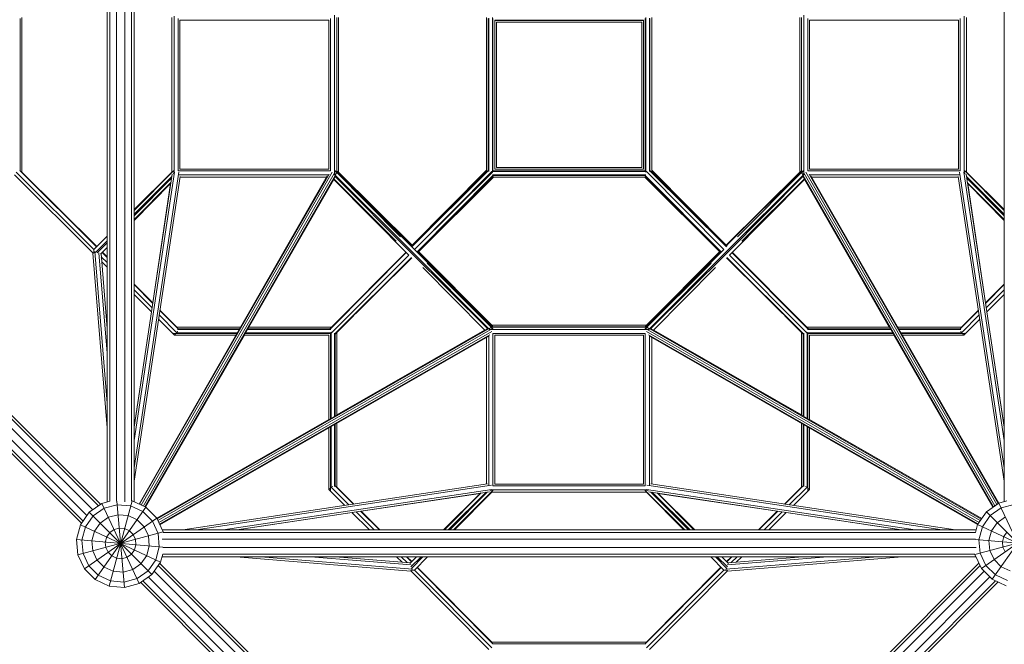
# Model space of a CAD drawing. Header units: millimetres. Extents: x 0 to 6535399, y 0 to 6021678.
# Tile 39 of 59: x 6532994.764 to 6532995.861, y 6021288.61 to 6021289.306. Entities that reach past the tile are written whole.
import ezdxf

# ---------------------------------------------------------------- set-up
doc = ezdxf.new("R2010")
doc.units = ezdxf.units.MM
doc.layers.add('LINARIUM_Nr_Pióra__7', color=7, linetype='Continuous', lineweight=0)
doc.layers.add('PZT_plac zabaw', color=7, linetype='Continuous', lineweight=15)

# ---------------------------------------------------------------- blocks, each defined once
blk = doc.blocks.new('linarium')
at = {"layer": 'LINARIUM_Nr_Pióra__7', "linetype": 'Continuous'}
for p, q in [((-1029.8, 4507), (-1029.8, 2692.7)), ((-1024, 2694.2), (-1024, 4504.9)), ((-1009, 2694.2), (-1009, 4507.5)), ((-990.5, 2692.9), (-990.5, 4506.3)), ((-975.5, 4506.3), (-975.5, 2695.5)), ((-969.8, 4507.8), (-969.8, 2693.3)), ((970.2, 2693.3), (970.2, 4506.9)), ((-523.1, 3778), (-523.1, 3422.8)), ((523.5, 3422.8), (523.5, 3778)), ((-1223.6, 3770.2), (-1223.6, 3430.6)), ((-1219.9, 3428), (-1219.9, 3772.8)), ((-885.8, 3772.8), (-885.8, 3428)), ((-880.5, 3425.3), (-880.5, 3775.5)), ((-871.6, 3770.2), (-871.6, 3430.6)), ((-535.8, 3766.5), (-867.9, 3766.5)), ((-867.9, 3434.4), (-867.9, 3766.5)), ((-535.8, 3434.4), (-535.8, 3766.5)), ((-532, 3430.6), (-532, 3770.2)), ((-517.9, 3428), (-517.9, 3772.8)), ((-517.5, 3770.2), (-517.5, 3430.6)), ((-513.8, 3772.8), (-513.8, 3428)), ((-183.7, 3428), (-183.7, 3772.8)), ((-180, 3430.6), (-180, 3770.2)), ((-178.5, 3771.3), (-178.5, 3429.6)), ((-171, 3428), (-171, 3772.8)), ((-169.6, 3430.6), (-169.6, 3770.2)), ((-165.8, 3434.4), (-165.8, 3766.5)), ((-165.8, 3766.5), (166.3, 3766.5)), ((-165.5, 3766.1), (165.9, 3766.1)), ((-165.5, 3434.7), (-165.5, 3766.1)), ((-161.8, 3762.4), (162.2, 3762.4)), ((-161.8, 3438.4), (-161.8, 3762.4)), ((162.2, 3438.4), (162.2, 3762.4)), ((165.9, 3434.7), (165.9, 3766.1)), ((166.3, 3434.4), (166.3, 3766.5)), ((170, 3430.6), (170, 3770.2)), ((171.5, 3428), (171.5, 3772.8)), ((179, 3771.3), (179, 3429.6)), ((180.4, 3770.2), (180.4, 3430.6)), ((184.2, 3428), (184.2, 3772.8)), ((514.2, 3428), (514.2, 3772.8)), ((518, 3430.6), (518, 3770.2)), ((518.3, 3772.8), (518.3, 3428)), ((532.5, 3430.6), (532.5, 3770.2)), ((536.2, 3434.4), (536.2, 3766.5)), ((868.3, 3766.5), (536.2, 3766.5)), ((868.3, 3766.5), (868.3, 3434.4)), ((872, 3430.6), (872, 3770.2)), ((881, 3425.3), (881, 3775.5)), ((886.2, 3428), (886.2, 3772.8)), ((-1944.4, 3579.4), (-1049.2, 2684.1)), ((-1973.9, 3561.4), (-1074.8, 2662.3)), ((-1960.8, 3574.6), (-1061.6, 2675.4)), ((-1932, 3575.1), (-1044.4, 2687.5)), ((-1978.7, 3545), (-1083.5, 2649.8)), ((-1974.3, 3532.6), (-1086.9, 2645.1)), ((-1059.2, 3255.6), (-1232.6, 3428)), ((-1223.6, 3430.6), (-1224.6, 3430.3)), ((-1223.6, 3430.6), (-1053.4, 3261.4)), ((-1222.1, 3429.5), (-1223.6, 3430.6)), ((-1219.9, 3428), (-1220, 3427.9)), ((-1052.8, 3261.9), (-1219.9, 3428)), ((-969.8, 3342.4), (-882, 3430.6)), ((-969.8, 2829.3), (-879.4, 3428.1)), ((-885.8, 3428), (-969.8, 3344.5)), ((-870.3, 3427.6), (-969.8, 2769)), ((-953.6, 2685.8), (-527.8, 3427.8)), ((-949.1, 2683.7), (-523.9, 3424.7)), ((-518.8, 3425.5), (-945.5, 2682)), ((-885.2, 3427.5), (-885.8, 3428)), ((-882.1, 3424.4), (-882.7, 3425)), ((-882, 3430.6), (-881.7, 3431)), ((-882, 3430.6), (-881.2, 3430.6)), ((-880.9, 3426.8), (-882, 3430.6)), ((-871.6, 3430.6), (-532, 3430.6)), ((-535.8, 3434.4), (-867.9, 3434.4)), ((-523.1, 3422.8), (-521.3, 3424.5)), ((-522.7, 3426.8), (-521.6, 3430.6)), ((-522.5, 3430.6), (-521.6, 3430.6)), ((-521.6, 3430.6), (-521.9, 3431)), ((-521.6, 3430.6), (-375.5, 3283.7)), ((-520, 3426.7), (-518.8, 3425.5)), ((-518.8, 3425.5), (-518.8, 3425)), ((-517.9, 3428), (-518.4, 3427.5)), ((-517.9, 3430.5), (-517.5, 3430.6)), ((-517.9, 3428), (-344.5, 3255.6)), ((-350.4, 3264.4), (-517.5, 3430.6)), ((-517.5, 3430.6), (-513.8, 3428)), ((-349.8, 3265), (-513.8, 3428)), ((-351.8, 3263), (-183.7, 3432)), ((-183.7, 3430.9), (-351.3, 3262.4)), ((-350.8, 3261.9), (-183.7, 3428)), ((-350.2, 3261.4), (-180, 3430.6)), ((-344.6, 3255.7), (-172.2, 3429.2)), ((-171, 3428), (-344.5, 3255.6)), ((-261.6, 3349.6), (-180.8, 3431)), ((-183.7, 3428), (-183.7, 3428)), ((-180.4, 3430.4), (-180, 3430.6)), ((-179.1, 3430.3), (-180, 3430.6)), ((-172.2, 3429.2), (-172.3, 3429.2)), ((-171.9, 3428.3), (-172.2, 3429.2)), ((-172.2, 3429.2), (172.6, 3429.2)), ((-171, 3428), (-171.9, 3428.3)), ((-171, 3428), (-171, 3427.9)), ((-169.6, 3430.6), (170, 3430.6)), ((166.3, 3434.4), (-165.8, 3434.4)), ((165.9, 3434.7), (-165.5, 3434.7)), ((-161.8, 3438.4), (162.2, 3438.4)), ((171.5, 3428), (171.4, 3427.9)), ((172.4, 3428.3), (171.5, 3428)), ((172.4, 3428.3), (172.6, 3429.2)), ((345, 3255.7), (172.6, 3429.2)), ((172.7, 3429.2), (172.6, 3429.2)), ((179.5, 3430.3), (180.4, 3430.6)), ((350.7, 3261.4), (180.4, 3430.6)), ((180.4, 3430.6), (180.8, 3430.4)), ((181.2, 3431), (262.1, 3349.6)), ((352.3, 3263), (184.2, 3432)), ((184.2, 3430.9), (351.7, 3262.4)), ((184.2, 3428), (351.2, 3261.9)), ((184.2, 3428), (184.2, 3428)), ((514.2, 3428), (350.3, 3265)), ((518, 3430.6), (350.8, 3264.4)), ((375.9, 3283.7), (522.1, 3430.6)), ((518, 3430.6), (514.2, 3428)), ((518.3, 3430.5), (518, 3430.6)), ((518.8, 3427.5), (518.3, 3428)), ((519.2, 3425), (519.3, 3425.5)), ((520.4, 3426.7), (519.3, 3425.5)), ((946.2, 2681.6), (519.3, 3425.5)), ((521.8, 3424.5), (523.5, 3422.8)), ((522.1, 3430.6), (522.3, 3431)), ((523.2, 3426.8), (522.1, 3430.6)), ((522.9, 3430.6), (522.1, 3430.6)), ((524.3, 3424.7), (949.5, 2683.9)), ((953.5, 2686.7), (528.2, 3427.8)), ((872, 3430.6), (532.5, 3430.6)), ((536.2, 3434.4), (868.3, 3434.4)), ((870.8, 3427.6), (970.2, 2769)), ((970.2, 2829.3), (879.8, 3428.1)), ((881.3, 3426.8), (882.4, 3430.6)), ((882.4, 3430.6), (881.6, 3430.6)), ((882.2, 3431), (882.4, 3430.6)), ((970.2, 3342.4), (882.4, 3430.6)), ((882.6, 3424.4), (883.2, 3425)), ((886.2, 3428), (885.7, 3427.5)), ((970.2, 3344.5), (886.2, 3428)), ((-1060.5, 3246.5), (-1236.4, 3421.5)), ((-884.7, 3423), (-969.8, 2859.4)), ((-867.2, 3418.3), (-969.8, 2738.8)), ((-969.8, 3334.1), (-885.5, 3417.9)), ((-969.8, 3330.8), (-885.9, 3415.2)), ((-969.8, 3322.6), (-887.5, 3404.4)), ((-969.8, 3320.3), (-887.7, 3402.9)), ((-538.9, 3419.6), (-958.7, 2688.1)), ((-535, 3423.4), (-957.3, 2687.5)), ((-521.7, 3417.4), (-944.1, 2681.3)), ((-536.2, 3421.7), (-869.9, 3421.7)), ((-540.7, 3416.5), (-867.5, 3416.5)), ((-524.4, 3411.4), (-713.6, 3082.3)), ((-524.9, 3411.9), (-357, 3243.1)), ((-524.4, 3412.6), (-385.1, 3274.1)), ((-523.9, 3422.6), (-523.1, 3422.8)), ((-523.1, 3422.8), (-521.4, 3421.2)), ((-521.8, 3419.2), (-351.9, 3248.3)), ((-349.7, 3250.5), (-521.3, 3421.1)), ((-169.6, 3420.2), (-338.8, 3250)), ((-338.3, 3249.4), (-172.2, 3416.5)), ((-169.3, 3416.5), (-337.8, 3248.9)), ((-337.2, 3248.4), (-168.2, 3416.5)), ((-250.6, 3338.6), (-169.2, 3419.4)), ((-172.2, 3416.5), (-172.2, 3416.5)), ((-172.2, 3416.5), (172.6, 3416.5)), ((-170.6, 3421.7), (171.1, 3421.7)), ((-169.6, 3420.2), (-169.9, 3421.1)), ((-169.8, 3419.8), (-169.6, 3420.2)), ((-169.6, 3420.2), (170, 3420.2)), ((168.6, 3416.5), (337.7, 3248.4)), ((251, 3338.6), (169.7, 3419.4)), ((338.2, 3248.9), (169.7, 3416.5)), ((170, 3420.2), (170.3, 3421.1)), ((170, 3420.2), (170.3, 3419.8)), ((170, 3420.2), (339.3, 3250)), ((172.6, 3416.5), (338.7, 3249.4)), ((172.6, 3416.5), (172.6, 3416.5)), ((350.2, 3250.5), (521.8, 3421.1)), ((352.3, 3248.3), (522.2, 3419.2)), ((525.3, 3411.9), (357.4, 3243.1)), ((524.9, 3412.6), (385.5, 3274.1)), ((521.8, 3421.2), (523.5, 3422.8)), ((944.9, 2680.7), (522.1, 3417.4)), ((523.5, 3422.8), (524.3, 3422.6)), ((524.9, 3411.4), (714, 3082.3)), ((956.8, 2689), (535.4, 3423.4)), ((536.6, 3421.7), (870.4, 3421.7)), ((539.3, 3419.6), (958.1, 2689.9)), ((541.1, 3416.5), (867.9, 3416.5)), ((867.6, 3418.3), (970.2, 2738.8)), ((885.1, 3423), (970.2, 2859.4)), ((885.9, 3417.9), (970.2, 3334.1)), ((886.3, 3415.2), (970.2, 3330.8)), ((887.9, 3404.4), (970.2, 3322.6)), ((888.2, 3402.9), (970.2, 3320.3)), ((-888.3, 3402.3), (-928.2, 3136.7)), ((928.7, 3136.7), (888.7, 3402.3)), ((-1059.2, 3255.6), (-1029.8, 3284.8)), ((-1055.6, 3248.8), (-1029.8, 3274.4)), ((-1059.2, 3255.6), (-1059.2, 3248.3)), ((-1029.8, 2913.2), (-1057.3, 3251)), ((-1052.4, 3247.7), (-1029.8, 3270.4)), ((-1044.8, 3244.9), (-1029.8, 3260)), ((-1029.8, 3237.7), (-1040.9, 3248.8)), ((-1040.3, 3249.4), (-1029.8, 3238.8)), ((-532, 3078.6), (-362.8, 3248.8)), ((-363.3, 3249.4), (-529.4, 3082.3)), ((-179.1, 3078.9), (-349.7, 3250.5)), ((-172.2, 3082.3), (-344.6, 3255.7)), ((-169.6, 3082.7), (-335.8, 3249.8)), ((-172.2, 3086.4), (-335.2, 3250.4)), ((170, 3082.7), (336.2, 3249.8)), ((172.6, 3082.3), (345, 3255.7)), ((172.6, 3086.4), (335.6, 3250.4)), ((350.2, 3250.5), (179.6, 3078.9)), ((344.9, 3255.6), (344.9, 3255.6)), ((363.2, 3248.8), (532.4, 3078.6)), ((363.8, 3249.4), (529.9, 3082.3)), ((-1029.8, 2857.8), (-1061.5, 3247.6)), ((-1048, 3247.9), (-1029.8, 3024.1)), ((-1029.8, 3079.5), (-1043.4, 3246.3)), ((-1029.8, 3226.1), (-1042.8, 3239.2)), ((-1041.9, 3227.8), (-1029.8, 3215.7)), ((-357, 3243.1), (-529.4, 3069.7)), ((-521.6, 3068.2), (-351.4, 3237.4)), ((-517.9, 3070.8), (-350.8, 3236.9)), ((-357.1, 3243.2), (-357.1, 3243.2)), ((-181, 3078.4), (-351.9, 3248.3)), ((352.3, 3248.3), (181.4, 3078.4)), ((351.2, 3236.9), (518.3, 3070.8)), ((351.8, 3237.4), (522, 3068.2)), ((529.9, 3069.7), (357.4, 3243.1)), ((357.6, 3243.2), (357.6, 3243.2)), ((-326.1, 3215.1), (-187.6, 3075.8)), ((-316.5, 3224.7), (-169.6, 3078.6)), ((317, 3224.7), (170, 3078.6)), ((326.6, 3215.1), (188, 3075.8)), ((-969.8, 3178.5), (-928, 3136.4)), ((-928.1, 3135.4), (-969.8, 3177.3)), ((-929.6, 3125.4), (-969.8, 3165.8)), ((970.2, 3178.5), (928.4, 3136.4)), ((928.5, 3135.4), (970.2, 3177.3)), ((930.1, 3125.4), (970.2, 3165.8)), ((-969.8, 3155.3), (-931, 3116.3)), ((-532.4, 3079.4), (-451, 3160.2)), ((-520.8, 3067.8), (-440, 3149.2)), ((440.4, 3149.2), (521.3, 3067.8)), ((451.5, 3160.2), (532.8, 3079.4)), ((970.2, 3155.3), (931.4, 3116.3)), ((-912.3, 3119.5), (-871.6, 3078.6)), ((-874.2, 3082.3), (-912.2, 3120.5)), ((912.7, 3119.5), (872.1, 3078.6)), ((874.7, 3082.3), (912.6, 3120.5)), ((-969.8, 2860.4), (-931.2, 3116.6)), ((-879.4, 3064.4), (-915.2, 3100.4)), ((-874.2, 3069.7), (-913.8, 3109.5)), ((874.7, 3069.7), (914.3, 3109.5)), ((879.9, 3064.4), (915.6, 3100.4)), ((970.2, 2860.4), (931.7, 3116.6)), ((-182.8, 3078.5), (-918.8, 2656.1)), ((-918.2, 2654.7), (-174.7, 3081.4)), ((-175.5, 3076.3), (-916.5, 2651.1)), ((-874.2, 3082.3), (-874.3, 3082.3)), ((-874.2, 3082.3), (-732.4, 3082.3)), ((-874.2, 3069.7), (-873.1, 3073.4)), ((-871.6, 3078.6), (-872.7, 3080.2)), ((-872.7, 3077.1), (-735.4, 3077.1)), ((-871.6, 3078.6), (-871.9, 3077.7)), ((-871.6, 3078.6), (-734.6, 3078.6)), ((-717, 3077.1), (-531, 3077.1)), ((-716.1, 3078.6), (-532, 3078.6)), ((-714, 3082.3), (-529.4, 3082.3)), ((-532, 3078.6), (-531.7, 3079)), ((-531.7, 3077.7), (-532, 3078.6)), ((-529.4, 3082.3), (-529.4, 3082.3)), ((-517.9, 2886.6), (-188.8, 3075.8)), ((-177.4, 3077.1), (-179, 3078.8)), ((-177.4, 3077.1), (-177.6, 3076.3)), ((-175.7, 3078.9), (-177.4, 3077.1)), ((177.8, 3077.1), (-177.4, 3077.1)), ((-175.2, 3081.4), (-174.7, 3081.4)), ((-173.5, 3080.2), (-174.7, 3081.4)), ((-169.6, 3078.6), (-173.4, 3077.5)), ((-172.7, 3081.8), (-172.2, 3082.3)), ((-172.2, 3086.4), (-169.6, 3082.7)), ((-172.2, 3086.4), (172.6, 3086.4)), ((172.6, 3082.3), (-172.2, 3082.3)), ((-169.6, 3082.7), (-169.7, 3082.3)), ((-169.6, 3082.7), (170, 3082.7)), ((-169.6, 3078.6), (-169.2, 3078.3)), ((-169.6, 3078.6), (-169.6, 3077.7)), ((169.6, 3078.3), (170, 3078.6)), ((170, 3082.7), (172.6, 3086.4)), ((170.1, 3082.3), (170, 3082.7)), ((173.8, 3077.5), (170, 3078.6)), ((170, 3077.7), (170, 3078.6)), ((172.6, 3082.3), (173.1, 3081.8)), ((173.9, 3080.2), (175.2, 3081.4)), ((175.2, 3081.4), (175.6, 3081.4)), ((175.2, 3081.4), (919.1, 2654.4)), ((916.8, 2651.1), (176, 3076.3)), ((176.1, 3078.9), (177.8, 3077.1)), ((179.5, 3078.8), (177.8, 3077.1)), ((178, 3076.3), (177.8, 3077.1)), ((920, 2655.7), (183.3, 3078.5)), ((189.2, 3075.8), (518.3, 2886.6)), ((529.8, 3082.3), (529.9, 3082.3)), ((529.9, 3082.3), (714.4, 3082.3)), ((531.4, 3077.1), (717.4, 3077.1)), ((532.2, 3079), (532.4, 3078.6)), ((532.2, 3077.7), (532.4, 3078.6)), ((716.6, 3078.6), (532.4, 3078.6)), ((732.9, 3082.3), (874.7, 3082.3)), ((872.1, 3078.6), (735, 3078.6)), ((735.9, 3077.1), (873.1, 3077.1)), ((872.1, 3078.6), (873.1, 3080.2)), ((872.1, 3078.6), (872.3, 3077.7)), ((873.6, 3073.4), (874.7, 3069.7)), ((874.7, 3082.3), (874.7, 3082.3)), ((-944.1, 2681.3), (-723.9, 3064.4)), ((-914.4, 2646.6), (-172.4, 3072.4)), ((-912.7, 2642.9), (-176.8, 3065.2)), ((-912, 2641.5), (-180.6, 3061.3)), ((-882, 3068.2), (-882.4, 3068.6)), ((-881.7, 3069.1), (-882, 3068.2)), ((-882, 3068.2), (-880.9, 3066.6)), ((-740.6, 3068.2), (-882, 3068.2)), ((-877.2, 3066.6), (-879.4, 3064.4)), ((-742.7, 3064.4), (-879.4, 3064.4)), ((-874.2, 3069.7), (-874.8, 3069.1)), ((-874.2, 3069.7), (-739.7, 3069.7)), ((-535.8, 3064.4), (-724.3, 3064.4)), ((-532, 3068.2), (-722.1, 3068.2)), ((-721.3, 3069.7), (-529.4, 3069.7)), ((-535.8, 3064.4), (-535.8, 2875.9)), ((-532, 2878.1), (-532, 3068.2)), ((-530.5, 3070.8), (-530.6, 3070.9)), ((-530.5, 3070.8), (-529.7, 3070.5)), ((-530.5, 3070.8), (-530.5, 2878.9)), ((-529.7, 3070.5), (-529.4, 3069.7)), ((-529.3, 3069.6), (-529.4, 3069.7)), ((-523.1, 2883.2), (-523.1, 3069.2)), ((-522.5, 3068.5), (-521.6, 3068.2)), ((-521.2, 3068.5), (-521.6, 3068.2)), ((-521.6, 3068.2), (-521.6, 2884.1)), ((-517.9, 3070.8), (-517.9, 3070.8)), ((-517.9, 3070.8), (-517.9, 2886.2)), ((-183.7, 3059.5), (-183.7, 2732.7)), ((-178.5, 2730.3), (-178.5, 3064)), ((-169.6, 3068.2), (170, 3068.2)), ((-169.6, 2728.6), (-169.6, 3068.2)), ((166.3, 3064.4), (-165.8, 3064.4)), ((-165.8, 2732.3), (-165.8, 3064.4)), ((166.3, 2732.3), (166.3, 3064.4)), ((170, 2728.6), (170, 3068.2)), ((172.8, 3072.4), (914, 2647.1)), ((177.3, 3065.2), (911.7, 2643.8)), ((179, 3064), (179, 2730.3)), ((181, 3061.3), (910.8, 2642.5)), ((184.2, 3059.5), (184.2, 2732.7)), ((518.3, 3070.8), (518.3, 2886.2)), ((518.3, 3070.8), (518.3, 3070.8)), ((522, 3068.2), (521.7, 3068.5)), ((522, 3068.2), (523, 3068.5)), ((522, 2884.1), (522, 3068.2)), ((523.5, 2883.2), (523.5, 3069.2)), ((529.8, 3069.6), (529.9, 3069.7)), ((530.1, 3070.5), (529.9, 3069.7)), ((721.7, 3069.7), (529.9, 3069.7)), ((530.1, 3070.5), (531, 3070.8)), ((531.1, 3070.9), (531, 3070.8)), ((531, 2878.9), (531, 3070.8)), ((722.6, 3068.2), (532.5, 3068.2)), ((532.5, 3068.2), (532.5, 2878.1)), ((724.7, 3064.4), (536.2, 3064.4)), ((536.2, 2875.9), (536.2, 3064.4)), ((724.3, 3064.4), (944.9, 2680.7)), ((874.7, 3069.7), (740.1, 3069.7)), ((882.4, 3068.2), (741, 3068.2)), ((879.9, 3064.4), (743.1, 3064.4)), ((874.7, 3069.7), (875.2, 3069.1)), ((877.7, 3066.6), (879.9, 3064.4)), ((882.4, 3068.2), (881.4, 3066.6)), ((882.2, 3069.1), (882.4, 3068.2)), ((882.9, 3068.6), (882.4, 3068.2)), ((-918.9, 2656.2), (-535.8, 2876.3)), ((536.2, 2876.3), (920.1, 2655.7)), ((-535.8, 2857.5), (-535.8, 2720.8)), ((-532, 2718.2), (-532, 2859.6)), ((-530.5, 2860.5), (-530.5, 2726)), ((-523.1, 2727.5), (-523.1, 2864.8)), ((-521.6, 2865.6), (-521.6, 2728.6)), ((-517.9, 2726), (-517.9, 2867.8)), ((518.3, 2867.8), (518.3, 2726)), ((522, 2728.6), (522, 2865.6)), ((523.5, 2727.5), (523.5, 2864.8)), ((531, 2726), (531, 2860.5)), ((532.5, 2859.6), (532.5, 2718.2)), ((536.2, 2720.8), (536.2, 2857.5)), ((-181.9, 2733), (-861.4, 2630.4)), ((-831.2, 2630.4), (-172.6, 2729.8)), ((-533.6, 2723), (-535.8, 2720.8)), ((-531.1, 2725.4), (-530.5, 2726)), ((-530.5, 2726), (-526.8, 2727.1)), ((-490.7, 2686.4), (-530.5, 2726)), ((-522.5, 2728.3), (-521.6, 2728.6)), ((-521.6, 2728.6), (-520, 2727.5)), ((-480.7, 2687.9), (-521.6, 2728.6)), ((-517.9, 2725.9), (-517.9, 2726)), ((-479.7, 2688), (-517.9, 2726)), ((170, 2728.6), (-169.6, 2728.6)), ((166.3, 2732.3), (-165.8, 2732.3)), ((173.1, 2729.8), (831.7, 2630.4)), ((861.8, 2630.4), (182.3, 2733)), ((480.1, 2688), (518.3, 2726)), ((522, 2728.6), (481.1, 2687.9)), ((491.1, 2686.4), (531, 2726)), ((518.3, 2726), (518.4, 2725.9)), ((520.5, 2727.5), (522, 2728.6)), ((523, 2728.3), (522, 2728.6)), ((527.3, 2727.1), (531, 2726)), ((531.5, 2725.4), (531, 2726)), ((536.2, 2720.8), (534, 2723)), ((-172.1, 2720.8), (-770.9, 2630.4)), ((-740.8, 2630.4), (-177.2, 2715.5)), ((-499.8, 2685), (-535.8, 2720.8)), ((-532, 2718.2), (-533.6, 2719.3)), ((-532, 2718.2), (-531.1, 2718.5)), ((-532, 2718.2), (-531.6, 2717.8)), ((-197.9, 2711.9), (-463.5, 2672)), ((-279.9, 2630.4), (-197.3, 2712.5)), ((-277.6, 2630.4), (-195.8, 2712.7)), ((-185, 2714.3), (-269.4, 2630.4)), ((-266.1, 2630.4), (-182.3, 2714.7)), ((-257.8, 2630.4), (-169.6, 2718.2)), ((-172.2, 2714.4), (-255.7, 2630.4)), ((-175.8, 2718.1), (-175.2, 2717.5)), ((175.3, 2719.7), (-174.9, 2719.7)), ((-173.4, 2719.3), (-169.6, 2718.2)), ((-172.7, 2715), (-172.2, 2714.4)), ((-172.2, 2714.4), (172.6, 2714.4)), ((-169.6, 2719), (-169.6, 2718.2)), ((-169.2, 2718.5), (-169.6, 2718.2)), ((170, 2718.2), (169.6, 2718.5)), ((173.8, 2719.3), (170, 2718.2)), ((170, 2718.2), (170, 2719)), ((258.3, 2630.4), (170, 2718.2)), ((771.4, 2630.4), (172.6, 2720.8)), ((172.6, 2714.4), (173.1, 2715)), ((256.1, 2630.4), (172.6, 2714.4)), ((175.6, 2717.5), (176.2, 2718.1)), ((741.2, 2630.4), (177.7, 2715.5)), ((266.5, 2630.4), (182.7, 2714.7)), ((185.5, 2714.3), (269.8, 2630.4)), ((196.2, 2712.7), (278, 2630.4)), ((197.8, 2712.5), (280.3, 2630.4)), ((198.3, 2711.9), (464, 2672)), ((500.2, 2685), (536.2, 2720.8)), ((532.5, 2718.2), (531.5, 2718.5)), ((532.5, 2718.2), (532, 2717.8)), ((534, 2719.3), (532.5, 2718.2)), ((-1041.4, 2689.5), (-1069.5, 2669.9)), ((-1061.1, 2661.5), (-1036.4, 2678.8)), ((-1056.3, 2519.6), (-943.3, 2681)), ((-1041.4, 2689.5), (-1024.1, 2694.2)), ((-958.2, 2511), (-1041.4, 2689.5)), ((-1036.4, 2678.8), (-1007.4, 2686.6)), ((-1025.3, 2505.2), (-974.3, 2695.4)), ((-991.2, 2502.2), (-1008.1, 2694.4)), ((-977.4, 2683.9), (-1007.4, 2686.6)), ((-977.4, 2683.9), (-950.1, 2671.2)), ((-975.5, 2695.5), (-974.3, 2695.4)), ((-974.3, 2695.4), (-943.3, 2681)), ((-943.3, 2681), (-919.1, 2656.8)), ((958.5, 2690.2), (930.5, 2670.6)), ((938.9, 2662.2), (963.5, 2679.4)), ((943.6, 2520.3), (1056.6, 2681.6)), ((975.9, 2694.9), (958.5, 2690.2)), ((1041.7, 2511.7), (958.5, 2690.2)), ((963.5, 2679.4), (992.5, 2687.2)), ((-1089.1, 2641.9), (-1069.5, 2669.9)), ((-1080.5, 2543.8), (-919.1, 2656.8)), ((-1061.1, 2661.5), (-1078.3, 2636.9)), ((-930.2, 2530.7), (-1069.5, 2669.9)), ((-1045.3, 2645.7), (-1027, 2658.6)), ((-1005.4, 2664.3), (-1027, 2658.6)), ((-983.2, 2662.4), (-1005.4, 2664.3)), ((-962.9, 2652.9), (-983.2, 2662.4)), ((-928.9, 2650), (-950.1, 2671.2)), ((-919.1, 2656.8), (-904.7, 2625.8)), ((-739.8, 2630.4), (-483.6, 2669)), ((-444.9, 2630.4), (-483.9, 2669.2)), ((-474.8, 2670.6), (-434.4, 2630.4)), ((-464.8, 2672.1), (-422.9, 2630.4)), ((-421.7, 2630.4), (-463.8, 2672.2)), ((422.2, 2630.4), (464.2, 2672.2)), ((465.2, 2672.1), (423.3, 2630.4)), ((434.9, 2630.4), (475.3, 2670.6)), ((484.3, 2669.2), (445.3, 2630.4)), ((484.1, 2669), (740.3, 2630.4)), ((930.5, 2670.6), (910.8, 2642.6)), ((919.4, 2544.4), (1080.8, 2657.4)), ((921.6, 2637.5), (938.9, 2662.2)), ((1069.7, 2531.3), (930.5, 2670.6)), ((972.9, 2659.2), (954.6, 2646.4)), ((-1089.1, 2641.9), (-1097.9, 2608.9)), ((-1089.1, 2641.9), (-910.6, 2558.7)), ((-1078.3, 2636.9), (-1086.1, 2607.8)), ((-1058.1, 2627.5), (-1045.3, 2645.7)), ((-1014.3, 2631.3), (-1002.8, 2634.4)), ((-1002.8, 2634.4), (-991, 2633.3)), ((-947.2, 2637.2), (-962.9, 2652.9)), ((-937.7, 2616.9), (-947.2, 2637.2)), ((-916.2, 2622.7), (-928.9, 2650)), ((906, 2624.7), (910.8, 2642.6)), ((910.8, 2642.6), (1089.3, 2559.3)), ((921.6, 2637.5), (913.8, 2608.5)), ((954.6, 2646.4), (941.8, 2628.1)), ((-1094.9, 2574.8), (-904.7, 2625.8)), ((-1058.1, 2627.5), (-1063.9, 2605.9)), ((-1030.8, 2614.7), (-1033.9, 2603.3)), ((-1024, 2624.5), (-1030.8, 2614.7)), ((-1014.3, 2631.3), (-1024, 2624.5)), ((-991, 2633.3), (-980.2, 2628.3)), ((-971.8, 2619.9), (-980.2, 2628.3)), ((-971.8, 2619.9), (-966.8, 2609.1)), ((-935.8, 2594.7), (-937.7, 2616.9)), ((-916.2, 2622.7), (-913.5, 2592.7)), ((-906.9, 2630.4), (907.6, 2630.4)), ((-904.7, 2625.8), (-904.6, 2624.7)), ((-904.6, 2624.7), (906.1, 2624.7)), ((905, 2575.4), (1095.2, 2626.4)), ((936.1, 2606.5), (941.8, 2628.1)), ((969.1, 2615.4), (966, 2603.9)), ((969.1, 2615.4), (975.9, 2625.1)), ((-1097.9, 2608.9), (-1094.9, 2574.8)), ((-1097.9, 2608.9), (-905.7, 2592.1)), ((-1086.1, 2607.8), (-1083.5, 2577.9)), ((-1063.9, 2605.9), (-1061.9, 2583.7)), ((-1033.9, 2603.3), (-1032.9, 2591.4)), ((-1032.9, 2591.4), (-1027.8, 2580.7)), ((-965.7, 2597.3), (-968.8, 2585.8)), ((-966.8, 2609.1), (-965.7, 2597.3)), ((-935.8, 2594.7), (-941.6, 2573.1)), ((-921.3, 2563.7), (-913.5, 2592.7)), ((906.1, 2609.7), (-907.2, 2609.7)), ((907.5, 2591.1), (-905.9, 2591.1)), ((905.9, 2609.2), (1098.2, 2592.3)), ((913.8, 2608.5), (916.4, 2578.5)), ((936.1, 2606.5), (938, 2584.3)), ((967.1, 2592.1), (966, 2603.9)), ((967.1, 2592.1), (972.1, 2581.3)), ((-1080.5, 2543.8), (-1094.9, 2574.8)), ((-1083.5, 2577.9), (-1070.8, 2550.6)), ((-1061.9, 2583.7), (-1052.5, 2563.4)), ((-1019.4, 2572.3), (-1027.8, 2580.7)), ((-1019.4, 2572.3), (-1008.7, 2567.3)), ((-985.4, 2569.3), (-996.8, 2566.2)), ((-975.6, 2576.1), (-985.4, 2569.3)), ((-968.8, 2585.8), (-975.6, 2576.1)), ((-941.6, 2573.1), (-954.4, 2554.8)), ((-910.6, 2558.7), (-905.9, 2576.1)), ((-907.4, 2570.4), (907.3, 2570.4)), ((904.9, 2576.1), (-905.9, 2576.1)), ((-742.4, 2570.4), (-352.6, 2538.7)), ((-349.2, 2542.9), (-687, 2570.4)), ((-352.3, 2552.2), (-576.1, 2570.4)), ((-353.9, 2556.8), (-520.7, 2570.4)), ((-384.5, 2570.4), (-372.4, 2558.3)), ((-374.1, 2570.4), (-361, 2557.4)), ((-362.5, 2570.4), (-351.4, 2559.3)), ((-361.4, 2570.4), (-350.8, 2559.9)), ((-355.3, 2555.4), (-340.2, 2570.4)), ((-352.5, 2547.8), (-329.8, 2570.4)), ((-325.8, 2570.4), (-351.4, 2544.6)), ((-344.6, 2541), (-315.4, 2570.4)), ((345, 2541), (315.8, 2570.4)), ((326.2, 2570.4), (351.8, 2544.6)), ((330.2, 2570.4), (352.9, 2547.8)), ((340.6, 2570.4), (355.7, 2555.4)), ((687.4, 2570.4), (349.7, 2542.9)), ((351.2, 2559.9), (361.8, 2570.4)), ((351.8, 2559.3), (362.9, 2570.4)), ((352.8, 2552.2), (576.6, 2570.4)), ((353.1, 2538.7), (742.8, 2570.4)), ((354.3, 2556.8), (521.2, 2570.4)), ((361.4, 2557.4), (374.5, 2570.4)), ((385, 2570.4), (372.8, 2558.3)), ((905, 2575.4), (904.9, 2576.1)), ((905, 2575.4), (919.4, 2544.4)), ((916.4, 2578.5), (929.1, 2551.3)), ((947.4, 2564.1), (938, 2584.3)), ((-1070.8, 2550.6), (-1049.5, 2529.4)), ((-1036.7, 2547.6), (-1052.5, 2563.4)), ((-1036.7, 2547.6), (-1016.5, 2538.2)), ((-996.8, 2566.2), (-1008.7, 2567.3)), ((-972.7, 2542), (-954.4, 2554.8)), ((-938.6, 2539.1), (-921.3, 2563.7)), ((-910.6, 2558.7), (-930.2, 2530.7)), ((-20.9, 1655.9), (-916, 2550.9)), ((-25.3, 1668.3), (-912.6, 2555.7)), ((-338.8, 2546.8), (-169.6, 2376.6)), ((-172.2, 2380.3), (-338.3, 2547.4)), ((21.3, 1655.8), (916.4, 2550.9)), ((25.6, 1668.3), (913.8, 2556.4)), ((170, 2376.6), (339.3, 2546.8)), ((172.6, 2380.3), (338.7, 2547.4)), ((950.4, 2530), (929.1, 2551.3)), ((947.4, 2564.1), (963.2, 2548.3)), ((963.2, 2548.3), (983.5, 2538.8)), ((-1080.5, 2543.8), (-1056.3, 2519.6)), ((-1022.2, 2516.6), (-1049.5, 2529.4)), ((-1016.5, 2538.2), (-994.2, 2536.3)), ((-972.7, 2542), (-994.2, 2536.3)), ((-963.2, 2521.8), (-938.6, 2539.1)), ((-958.2, 2511), (-930.2, 2530.7)), ((-38.8, 1626.3), (-937.8, 2525.3)), ((-25.7, 1639.5), (-924.7, 2538.5)), ((-353.7, 2539.7), (-178.7, 2363.8)), ((-351.9, 2541), (-344.6, 2541)), ((-172.2, 2367.6), (-344.6, 2541)), ((26.3, 1639.6), (925.3, 2538.6)), ((39.3, 1626.4), (938.4, 2525.5)), ((172.6, 2367.6), (345, 2541)), ((179.2, 2363.8), (354.1, 2539.7)), ((352.3, 2541), (345, 2541)), ((943.6, 2520.3), (919.4, 2544.4)), ((977.7, 2517.3), (950.4, 2530)), ((-1056.3, 2519.6), (-1025.3, 2505.2)), ((-1025.3, 2505.2), (-991.2, 2502.2)), ((-1022.2, 2516.6), (-992.3, 2514)), ((-992.3, 2514), (-963.2, 2521.8)), ((-991.2, 2502.2), (-958.2, 2511)), ((-67.6, 1625.9), (-955, 2513.3)), ((-55.2, 1621.6), (-950.3, 2516.6)), ((55.6, 1621.5), (951, 2516.8)), ((68, 1625.8), (956.5, 2514.3)), ((974.6, 2505.8), (943.6, 2520.3)), ((-172.3, 2380.2), (-172.2, 2380.3)), ((-172.2, 2380.3), (172.6, 2380.3)), ((-169.6, 2376.6), (-170.7, 2378.1)), ((-169.9, 2375.6), (-169.6, 2376.6)), ((170, 2376.6), (-169.6, 2376.6)), ((170, 2376.6), (171.1, 2378.1)), ((170.3, 2375.6), (170, 2376.6)), ((172.7, 2380.2), (172.6, 2380.3))]:
    blk.add_line(p, q, dxfattribs=at)

msp = doc.modelspace()

# ---------------------------------------------------------------- block references
at = {"layer": 'PZT_plac zabaw', "xscale": 0.0005, "yscale": 0.0005, "zscale": 0.0005}
msp.add_blockref('linarium', (6532995.3759, 6021287.4221), dxfattribs=at)

doc.saveas('drawing.dxf')
